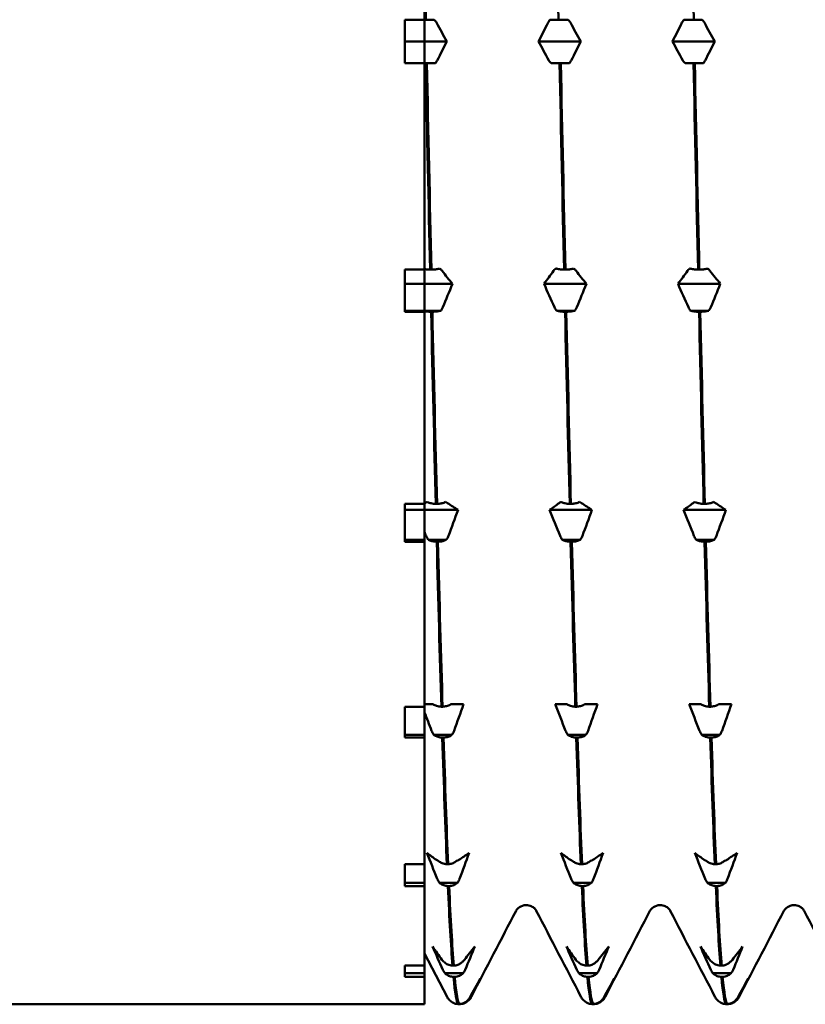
# Model space of a CAD drawing. Header units: millimetres. Extents: x 41 to 192, y 95 to 246.
# Tile 13 of 22: x 106 to 117, y 190 to 204. Entities that reach past the tile are written whole.
import ezdxf

# ---------------------------------------------------------------- set-up
doc = ezdxf.new("R2010")
doc.units = ezdxf.units.MM
doc.layers.add('Видимый контур (ГОСТ)', color=7, linetype='Continuous', lineweight=50)

msp = doc.modelspace()

# ---------------------------------------------------------------- linework, layer by layer
at = {"layer": 'Видимый контур (ГОСТ)'}
for p, q in [((111.777, 206.515), (111.777, 203.719)), ((111.513, 203.719), (111.777, 203.719)), ((111.513, 203.719), (111.513, 203.128)), ((111.777, 203.719), (111.777, 203.424)), ((111.777, 203.719), (111.779, 203.719)), ((111.777, 203.424), (111.777, 203.719)), ((111.779, 203.719), (111.796, 203.719)), ((111.796, 203.719), (111.91, 203.719)), ((113.481, 203.719), (113.595, 203.719)), ((113.595, 203.719), (113.612, 203.719)), ((113.612, 203.719), (113.726, 203.719)), ((115.297, 203.719), (115.411, 203.719)), ((115.411, 203.719), (115.428, 203.719)), ((115.428, 203.719), (115.542, 203.719)), ((111.777, 203.424), (111.513, 203.424)), ((111.777, 203.424), (111.777, 203.128)), ((112.08, 203.424), (111.777, 203.424)), ((111.777, 203.128), (111.777, 203.424)), ((113.896, 203.424), (113.323, 203.424)), ((115.712, 203.424), (115.139, 203.424)), ((111.777, 203.128), (111.513, 203.128)), ((111.777, 203.128), (111.777, 200.332)), ((111.792, 203.128), (111.777, 203.128)), ((111.809, 203.128), (111.792, 203.128)), ((111.923, 203.128), (111.809, 203.128)), ((113.608, 203.128), (113.494, 203.128)), ((113.625, 203.128), (113.608, 203.128)), ((113.739, 203.128), (113.625, 203.128)), ((115.424, 203.128), (115.31, 203.128)), ((115.441, 203.128), (115.424, 203.128)), ((115.555, 203.128), (115.441, 203.128)), ((111.513, 200.332), (111.777, 200.332)), ((111.513, 200.332), (111.513, 199.761)), ((111.777, 200.332), (111.777, 200.137)), ((111.777, 200.137), (111.777, 200.332)), ((111.854, 200.332), (111.871, 200.332)), ((113.67, 200.332), (113.687, 200.332)), ((115.486, 200.332), (115.503, 200.332)), ((111.777, 200.137), (111.513, 200.137)), ((111.777, 200.137), (111.777, 199.774)), ((112.156, 200.137), (111.777, 200.137)), ((111.777, 199.774), (111.777, 200.137)), ((113.972, 200.137), (113.399, 200.137)), ((115.788, 200.137), (115.215, 200.137)), ((111.777, 199.774), (111.513, 199.774)), ((111.777, 199.761), (111.513, 199.761)), ((111.777, 199.774), (111.777, 199.761)), ((111.998, 199.774), (111.777, 199.774)), ((111.777, 199.769), (111.777, 199.774)), ((111.777, 199.761), (111.777, 197.156)), ((111.884, 199.761), (111.867, 199.761)), ((113.815, 199.774), (113.569, 199.774)), ((113.7, 199.761), (113.683, 199.761)), ((115.631, 199.774), (115.385, 199.774)), ((115.517, 199.761), (115.5, 199.761)), ((111.513, 197.156), (111.777, 197.156)), ((111.513, 197.156), (111.513, 196.644)), ((111.777, 197.156), (111.777, 197.074)), ((111.777, 197.074), (111.777, 197.156)), ((111.93, 197.156), (111.947, 197.156)), ((113.746, 197.156), (113.763, 197.156)), ((115.562, 197.156), (115.579, 197.156)), ((111.777, 197.074), (111.513, 197.074)), ((111.777, 197.074), (111.777, 196.67)), ((112.232, 197.074), (111.777, 197.074)), ((111.777, 196.777), (111.777, 197.074)), ((114.048, 197.074), (113.474, 197.074)), ((115.864, 197.074), (115.291, 197.074)), ((111.777, 196.67), (111.513, 196.67)), ((111.777, 196.644), (111.513, 196.644)), ((111.777, 196.67), (111.777, 196.644)), ((111.777, 196.644), (111.777, 194.407)), ((112.074, 196.67), (111.829, 196.67)), ((111.96, 196.644), (111.943, 196.644)), ((113.89, 196.67), (113.645, 196.67)), ((113.776, 196.644), (113.759, 196.644)), ((115.706, 196.67), (115.461, 196.67)), ((115.592, 196.644), (115.575, 196.644)), ((111.513, 194.407), (111.777, 194.407)), ((111.513, 194.407), (111.513, 193.989)), ((111.777, 194.443), (111.863, 194.443)), ((111.777, 194.407), (111.777, 194.025)), ((111.777, 194.331), (111.777, 194.407)), ((111.863, 194.443), (111.891, 194.443)), ((112.006, 194.407), (112.023, 194.407)), ((112.137, 194.443), (112.167, 194.443)), ((112.167, 194.443), (112.307, 194.443)), ((113.55, 194.443), (113.679, 194.443)), ((113.679, 194.443), (113.708, 194.443)), ((113.822, 194.407), (113.839, 194.407)), ((113.953, 194.443), (113.983, 194.443)), ((113.983, 194.443), (114.123, 194.443)), ((115.366, 194.443), (115.495, 194.443)), ((115.495, 194.443), (115.524, 194.443)), ((115.638, 194.407), (115.655, 194.407)), ((115.769, 194.443), (115.799, 194.443)), ((115.799, 194.443), (115.939, 194.443)), ((111.777, 194.025), (111.513, 194.025)), ((111.777, 193.989), (111.513, 193.989)), ((111.777, 194.025), (111.777, 193.989)), ((111.777, 193.989), (111.777, 192.273)), ((112.15, 194.025), (111.905, 194.025)), ((112.036, 193.989), (112.019, 193.989)), ((113.966, 194.025), (113.721, 194.025)), ((113.852, 193.989), (113.835, 193.989)), ((115.782, 194.025), (115.537, 194.025)), ((115.668, 193.989), (115.651, 193.989)), ((111.513, 192.273), (111.777, 192.273)), ((111.513, 192.273), (111.513, 191.977)), ((111.777, 192.273), (111.777, 192.021)), ((112.081, 192.273), (112.098, 192.273)), ((113.897, 192.273), (113.914, 192.273)), ((115.713, 192.273), (115.73, 192.273)), ((111.777, 192.021), (111.513, 192.021)), ((111.777, 191.977), (111.513, 191.977)), ((111.777, 192.021), (111.777, 191.977)), ((111.777, 191.977), (111.777, 190.898)), ((112.225, 192.021), (111.98, 192.021)), ((112.111, 191.977), (112.094, 191.977)), ((114.042, 192.021), (113.796, 192.021)), ((113.927, 191.977), (113.91, 191.977)), ((115.858, 192.021), (115.613, 192.021)), ((115.744, 191.977), (115.727, 191.977)), ((112.083, 190.477), (111.777, 191.064)), ((111.513, 190.898), (111.777, 190.898)), ((111.513, 190.898), (111.513, 190.745)), ((111.777, 190.898), (111.777, 190.794)), ((112.157, 190.898), (112.174, 190.898)), ((113.973, 190.898), (113.99, 190.898)), ((115.789, 190.898), (115.806, 190.898)), ((111.777, 190.794), (111.513, 190.794)), ((111.777, 190.745), (111.513, 190.745)), ((111.777, 190.794), (111.777, 190.745)), ((111.777, 190.745), (111.777, 190.377)), ((112.301, 190.794), (112.056, 190.794)), ((112.187, 190.745), (112.17, 190.745)), ((114.117, 190.794), (113.872, 190.794)), ((114.003, 190.745), (113.986, 190.745)), ((115.933, 190.794), (115.688, 190.794)), ((115.819, 190.745), (115.802, 190.745)), ((111.513, 190.374), (105.513, 190.374)), ((111.513, 190.377), (111.777, 190.377)), ((111.513, 190.377), (111.513, 190.374)), ((112.233, 190.377), (112.25, 190.377)), ((112.263, 190.377), (112.25, 190.377)), ((112.377, 190.428), (112.364, 190.428)), ((114.049, 190.377), (114.066, 190.377)), ((114.079, 190.377), (114.066, 190.377)), ((114.193, 190.428), (114.18, 190.428)), ((115.865, 190.377), (115.882, 190.377)), ((115.895, 190.377), (115.882, 190.377)), ((116.009, 190.428), (115.996, 190.428))]:
    msp.add_line(p, q, dxfattribs=at)
for points in [[(113.532, 206.515), (113.553, 205.6), (113.574, 204.661), (113.595, 203.719)], [(115.428, 203.719), (115.407, 204.661), (115.386, 205.6), (115.365, 206.515)], [(111.796, 203.719), (111.789, 203.995), (111.783, 204.27), (111.777, 204.545)], [(111.91, 203.719), (111.922, 203.708), (111.932, 203.694), (111.94, 203.679)], [(111.94, 203.679), (111.987, 203.594), (112.034, 203.509), (112.08, 203.424)], [(113.323, 203.424), (113.366, 203.509), (113.409, 203.594), (113.452, 203.679)], [(113.726, 203.719), (113.738, 203.708), (113.748, 203.694), (113.756, 203.679)], [(113.756, 203.679), (113.803, 203.594), (113.85, 203.509), (113.896, 203.424)], [(115.139, 203.424), (115.182, 203.509), (115.225, 203.594), (115.268, 203.679)], [(115.542, 203.719), (115.554, 203.708), (115.564, 203.694), (115.572, 203.679)], [(115.572, 203.679), (115.619, 203.594), (115.666, 203.509), (115.712, 203.424)], [(112.08, 203.424), (112.038, 203.338), (111.995, 203.253), (111.951, 203.168)], [(113.463, 203.168), (113.416, 203.253), (113.37, 203.338), (113.323, 203.424)], [(113.896, 203.424), (113.854, 203.338), (113.811, 203.253), (113.768, 203.168)], [(115.279, 203.168), (115.232, 203.253), (115.186, 203.338), (115.139, 203.424)], [(115.712, 203.424), (115.67, 203.338), (115.627, 203.253), (115.584, 203.168)], [(111.792, 203.128), (111.813, 202.186), (111.833, 201.247), (111.854, 200.332)], [(111.871, 200.332), (111.85, 201.247), (111.83, 202.186), (111.809, 203.128)], [(113.494, 203.128), (113.482, 203.14), (113.471, 203.153), (113.463, 203.168)], [(113.608, 203.128), (113.629, 202.186), (113.649, 201.247), (113.67, 200.332)], [(113.687, 200.332), (113.666, 201.247), (113.646, 202.186), (113.625, 203.128)], [(115.31, 203.128), (115.298, 203.14), (115.288, 203.153), (115.279, 203.168)], [(115.424, 203.128), (115.445, 202.186), (115.466, 201.247), (115.486, 200.332)], [(115.503, 200.332), (115.483, 201.247), (115.462, 202.186), (115.441, 203.128)], [(111.985, 200.346), (111.997, 200.337), (112.008, 200.328), (112.016, 200.317)], [(113.801, 200.346), (113.813, 200.337), (113.824, 200.328), (113.832, 200.317)], [(115.617, 200.346), (115.629, 200.337), (115.64, 200.328), (115.648, 200.317)], [(112.016, 200.317), (112.063, 200.257), (112.11, 200.197), (112.156, 200.137)], [(113.399, 200.137), (113.441, 200.197), (113.484, 200.257), (113.528, 200.317)], [(113.832, 200.317), (113.879, 200.257), (113.926, 200.197), (113.972, 200.137)], [(115.215, 200.137), (115.257, 200.197), (115.3, 200.257), (115.344, 200.317)], [(115.648, 200.317), (115.695, 200.257), (115.742, 200.197), (115.788, 200.137)], [(112.156, 200.137), (112.113, 200.032), (112.07, 199.927), (112.027, 199.823)], [(113.539, 199.823), (113.492, 199.927), (113.445, 200.032), (113.399, 200.137)], [(113.972, 200.137), (113.929, 200.032), (113.887, 199.927), (113.843, 199.823)], [(115.355, 199.823), (115.308, 199.927), (115.261, 200.032), (115.215, 200.137)], [(115.788, 200.137), (115.746, 200.032), (115.703, 199.927), (115.659, 199.823)], [(113.569, 199.774), (113.557, 199.789), (113.547, 199.805), (113.539, 199.823)], [(115.385, 199.774), (115.373, 199.789), (115.363, 199.805), (115.355, 199.823)], [(111.867, 199.761), (111.888, 198.857), (111.909, 197.982), (111.93, 197.156)], [(111.947, 197.156), (111.926, 197.982), (111.905, 198.857), (111.884, 199.761)], [(113.683, 199.761), (113.704, 198.857), (113.725, 197.982), (113.746, 197.156)], [(113.763, 197.156), (113.742, 197.982), (113.721, 198.857), (113.7, 199.761)], [(115.5, 199.761), (115.52, 198.857), (115.541, 197.982), (115.562, 197.156)], [(115.579, 197.156), (115.558, 197.982), (115.537, 198.857), (115.517, 199.761)], [(111.777, 197.16), (111.781, 197.162), (111.784, 197.165), (111.787, 197.167)], [(112.061, 197.182), (112.073, 197.177), (112.083, 197.173), (112.091, 197.167)], [(112.091, 197.167), (112.138, 197.136), (112.185, 197.105), (112.232, 197.074)], [(113.474, 197.074), (113.517, 197.105), (113.56, 197.136), (113.603, 197.167)], [(113.877, 197.182), (113.889, 197.177), (113.899, 197.173), (113.907, 197.167)], [(113.907, 197.167), (113.955, 197.136), (114.001, 197.105), (114.048, 197.074)], [(115.291, 197.074), (115.333, 197.105), (115.376, 197.136), (115.419, 197.167)], [(115.693, 197.182), (115.705, 197.177), (115.715, 197.173), (115.724, 197.167)], [(115.724, 197.167), (115.771, 197.136), (115.817, 197.105), (115.864, 197.074)], [(112.232, 197.074), (112.189, 196.957), (112.146, 196.84), (112.103, 196.724)], [(113.615, 196.724), (113.568, 196.84), (113.521, 196.957), (113.474, 197.074)], [(114.048, 197.074), (114.005, 196.957), (113.962, 196.84), (113.919, 196.724)], [(115.431, 196.724), (115.384, 196.84), (115.337, 196.957), (115.291, 197.074)], [(115.864, 197.074), (115.821, 196.957), (115.778, 196.84), (115.735, 196.724)], [(111.799, 196.724), (111.791, 196.742), (111.784, 196.759), (111.777, 196.777)], [(111.829, 196.67), (111.817, 196.686), (111.807, 196.704), (111.799, 196.724)], [(113.645, 196.67), (113.633, 196.686), (113.623, 196.704), (113.615, 196.724)], [(115.461, 196.67), (115.449, 196.686), (115.439, 196.704), (115.431, 196.724)], [(111.943, 196.644), (111.964, 195.839), (111.985, 195.088), (112.006, 194.407)], [(112.023, 194.407), (112.002, 195.088), (111.981, 195.839), (111.96, 196.644)], [(113.759, 196.644), (113.78, 195.839), (113.801, 195.088), (113.822, 194.407)], [(113.839, 194.407), (113.818, 195.088), (113.797, 195.839), (113.776, 196.644)], [(115.575, 196.644), (115.596, 195.839), (115.617, 195.088), (115.638, 194.407)], [(115.655, 194.407), (115.634, 195.088), (115.613, 195.839), (115.592, 196.644)], [(111.874, 194.081), (111.842, 194.164), (111.809, 194.248), (111.777, 194.331)], [(112.307, 194.443), (112.265, 194.322), (112.222, 194.202), (112.178, 194.081)], [(113.69, 194.081), (113.643, 194.202), (113.597, 194.322), (113.55, 194.443)], [(114.123, 194.443), (114.081, 194.322), (114.038, 194.202), (113.995, 194.081)], [(115.506, 194.081), (115.459, 194.202), (115.413, 194.322), (115.366, 194.443)], [(115.939, 194.443), (115.897, 194.322), (115.854, 194.202), (115.811, 194.081)], [(111.905, 194.025), (111.893, 194.042), (111.882, 194.061), (111.874, 194.081)], [(113.721, 194.025), (113.709, 194.042), (113.698, 194.061), (113.69, 194.081)], [(115.537, 194.025), (115.525, 194.042), (115.515, 194.061), (115.506, 194.081)], [(112.019, 193.989), (112.04, 193.338), (112.06, 192.762), (112.081, 192.273)], [(112.098, 192.273), (112.077, 192.762), (112.057, 193.338), (112.036, 193.989)], [(113.835, 193.989), (113.856, 193.338), (113.877, 192.762), (113.897, 192.273)], [(113.914, 192.273), (113.893, 192.762), (113.873, 193.338), (113.852, 193.989)], [(115.651, 193.989), (115.672, 193.338), (115.693, 192.762), (115.713, 192.273)], [(115.73, 192.273), (115.71, 192.762), (115.689, 193.338), (115.668, 193.989)], [(111.95, 192.075), (111.903, 192.192), (111.856, 192.308), (111.81, 192.425)], [(111.81, 192.425), (111.852, 192.394), (111.895, 192.363), (111.938, 192.331)], [(112.212, 192.317), (112.224, 192.321), (112.235, 192.326), (112.243, 192.331)], [(112.243, 192.331), (112.29, 192.363), (112.337, 192.394), (112.383, 192.425)], [(112.383, 192.425), (112.34, 192.308), (112.297, 192.192), (112.254, 192.075)], [(113.766, 192.075), (113.719, 192.192), (113.672, 192.308), (113.626, 192.425)], [(113.626, 192.425), (113.668, 192.394), (113.711, 192.363), (113.755, 192.331)], [(114.028, 192.317), (114.04, 192.321), (114.051, 192.326), (114.059, 192.331)], [(114.059, 192.331), (114.106, 192.363), (114.153, 192.394), (114.199, 192.425)], [(114.199, 192.425), (114.157, 192.308), (114.114, 192.192), (114.07, 192.075)], [(115.582, 192.075), (115.535, 192.192), (115.488, 192.308), (115.442, 192.425)], [(115.442, 192.425), (115.484, 192.394), (115.527, 192.363), (115.571, 192.331)], [(115.844, 192.317), (115.857, 192.321), (115.867, 192.326), (115.875, 192.331)], [(115.875, 192.331), (115.922, 192.363), (115.969, 192.394), (116.015, 192.425)], [(116.015, 192.425), (115.973, 192.308), (115.93, 192.192), (115.886, 192.075)], [(111.98, 192.021), (111.968, 192.037), (111.958, 192.055), (111.95, 192.075)], [(113.796, 192.021), (113.784, 192.037), (113.774, 192.055), (113.766, 192.075)], [(115.613, 192.021), (115.601, 192.037), (115.59, 192.055), (115.582, 192.075)], [(112.094, 191.977), (112.115, 191.525), (112.136, 191.162), (112.157, 190.898)], [(112.174, 190.898), (112.153, 191.162), (112.132, 191.525), (112.111, 191.977)], [(113.91, 191.977), (113.931, 191.525), (113.952, 191.162), (113.973, 190.898)], [(113.99, 190.898), (113.969, 191.162), (113.948, 191.525), (113.927, 191.977)], [(115.727, 191.977), (115.747, 191.525), (115.768, 191.162), (115.789, 190.898)], [(115.806, 190.898), (115.785, 191.162), (115.764, 191.525), (115.744, 191.977)], [(113.018, 191.64), (112.816, 191.252), (112.614, 190.865), (112.412, 190.477)], [(113.899, 190.477), (113.697, 190.865), (113.495, 191.252), (113.293, 191.64)], [(114.834, 191.64), (114.632, 191.252), (114.43, 190.865), (114.228, 190.477)], [(115.715, 190.477), (115.513, 190.865), (115.311, 191.252), (115.109, 191.64)], [(116.65, 191.64), (116.448, 191.252), (116.246, 190.865), (116.044, 190.477)], [(117.531, 190.477), (117.329, 190.865), (117.128, 191.252), (116.925, 191.64)], [(112.026, 190.843), (111.979, 190.947), (111.932, 191.052), (111.885, 191.156)], [(111.885, 191.156), (111.928, 191.096), (111.971, 191.036), (112.014, 190.975)], [(112.318, 190.975), (112.365, 191.036), (112.412, 191.096), (112.459, 191.156)], [(112.459, 191.156), (112.416, 191.052), (112.373, 190.947), (112.33, 190.843)], [(113.842, 190.843), (113.795, 190.947), (113.748, 191.052), (113.701, 191.156)], [(113.701, 191.156), (113.744, 191.096), (113.787, 191.036), (113.83, 190.975)], [(114.134, 190.975), (114.182, 191.036), (114.228, 191.096), (114.275, 191.156)], [(114.275, 191.156), (114.232, 191.052), (114.189, 190.947), (114.146, 190.843)], [(115.658, 190.843), (115.611, 190.947), (115.564, 191.052), (115.518, 191.156)], [(115.518, 191.156), (115.56, 191.096), (115.603, 191.036), (115.646, 190.975)], [(115.951, 190.975), (115.998, 191.036), (116.044, 191.096), (116.091, 191.156)], [(116.091, 191.156), (116.048, 191.052), (116.005, 190.947), (115.962, 190.843)], [(112.288, 190.947), (112.3, 190.955), (112.31, 190.965), (112.318, 190.975)], [(114.104, 190.947), (114.116, 190.955), (114.126, 190.965), (114.134, 190.975)], [(115.92, 190.947), (115.932, 190.955), (115.942, 190.965), (115.951, 190.975)], [(112.056, 190.794), (112.044, 190.808), (112.034, 190.825), (112.026, 190.843)], [(112.17, 190.745), (112.191, 190.522), (112.212, 190.398), (112.233, 190.377)], [(112.25, 190.377), (112.229, 190.398), (112.208, 190.522), (112.187, 190.745)], [(112.394, 190.468), (112.441, 190.553), (112.488, 190.638), (112.534, 190.724)], [(112.534, 190.724), (112.492, 190.638), (112.449, 190.553), (112.405, 190.468)], [(113.872, 190.794), (113.86, 190.808), (113.85, 190.825), (113.842, 190.843)], [(113.986, 190.745), (114.007, 190.522), (114.028, 190.398), (114.049, 190.377)], [(114.066, 190.377), (114.045, 190.398), (114.024, 190.522), (114.003, 190.745)], [(114.21, 190.468), (114.257, 190.553), (114.304, 190.638), (114.35, 190.724)], [(114.35, 190.724), (114.308, 190.638), (114.265, 190.553), (114.222, 190.468)], [(115.688, 190.794), (115.676, 190.808), (115.666, 190.825), (115.658, 190.843)], [(115.802, 190.745), (115.823, 190.522), (115.844, 190.398), (115.865, 190.377)], [(115.882, 190.377), (115.861, 190.398), (115.84, 190.522), (115.819, 190.745)], [(116.026, 190.468), (116.073, 190.553), (116.12, 190.638), (116.166, 190.724)], [(116.166, 190.724), (116.124, 190.638), (116.081, 190.553), (116.038, 190.468)], [(112.118, 190.428), (112.099, 190.447), (112.09, 190.463), (112.083, 190.477)], [(112.364, 190.428), (112.376, 190.44), (112.386, 190.453), (112.394, 190.468)], [(112.412, 190.477), (112.405, 190.463), (112.396, 190.447), (112.377, 190.428)], [(113.934, 190.428), (113.915, 190.447), (113.906, 190.463), (113.899, 190.477)], [(114.18, 190.428), (114.192, 190.44), (114.202, 190.453), (114.21, 190.468)], [(114.228, 190.477), (114.221, 190.463), (114.212, 190.447), (114.193, 190.428)], [(115.75, 190.428), (115.732, 190.447), (115.722, 190.463), (115.715, 190.477)], [(115.996, 190.428), (116.008, 190.44), (116.018, 190.453), (116.026, 190.468)], [(116.044, 190.477), (116.037, 190.463), (116.028, 190.447), (116.009, 190.428)], [(112.118, 190.428), (112.118, 190.428), (112.118, 190.428), (112.118, 190.428)], [(113.934, 190.428), (113.934, 190.428), (113.935, 190.428), (113.935, 190.428)], [(115.75, 190.428), (115.751, 190.428), (115.751, 190.428), (115.751, 190.428)]]:
    msp.add_open_spline(points, degree=3, dxfattribs=at)
for points, knots in [([(113.452, 203.679), (113.458, 203.69), (113.465, 203.701), (113.475, 203.714), (113.478, 203.717), (113.481, 203.719)], [-0.020105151, -0.020105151, -0.020105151, -0.020105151, -0.01516841, -0.01516841, -0.013799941, -0.013799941, -0.013799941, -0.013799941]), ([(115.268, 203.679), (115.274, 203.69), (115.281, 203.701), (115.292, 203.714), (115.294, 203.717), (115.297, 203.719)], [-0.020105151, -0.020105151, -0.020105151, -0.020105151, -0.01516841, -0.01516841, -0.013799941, -0.013799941, -0.013799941, -0.013799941]), ([(111.951, 203.168), (111.946, 203.157), (111.939, 203.146), (111.928, 203.133), (111.925, 203.13), (111.923, 203.128)], [-0.020105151, -0.020105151, -0.020105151, -0.020105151, -0.01516841, -0.01516841, -0.013799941, -0.013799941, -0.013799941, -0.013799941]), ([(113.768, 203.168), (113.762, 203.157), (113.755, 203.146), (113.744, 203.133), (113.741, 203.13), (113.739, 203.128)], [-0.020105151, -0.020105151, -0.020105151, -0.020105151, -0.01516841, -0.01516841, -0.013799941, -0.013799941, -0.013799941, -0.013799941]), ([(115.584, 203.168), (115.578, 203.157), (115.571, 203.146), (115.56, 203.133), (115.558, 203.13), (115.555, 203.128)], [-0.020105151, -0.020105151, -0.020105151, -0.020105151, -0.01516841, -0.01516841, -0.013799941, -0.013799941, -0.013799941, -0.013799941]), ([(111.777, 200.338), (111.781, 200.338), (111.786, 200.337), (111.81, 200.334), (111.832, 200.333), (111.854, 200.332)], [-0.008115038, -0.008115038, -0.008115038, -0.008115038, -0.006657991, -0.006657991, 0, 0, 0, 0]), ([(111.871, 200.332), (111.89, 200.333), (111.908, 200.334), (111.943, 200.337), (111.959, 200.34), (111.978, 200.344), (111.982, 200.345), (111.985, 200.346)], [-0.01787911, -0.01787911, -0.01787911, -0.01787911, -0.01226751, -0.01226751, -0.00665623, -0.00665623, -0.00506216, -0.00506216, -0.00506216, -0.00506216]), ([(113.528, 200.317), (113.533, 200.325), (113.54, 200.333), (113.551, 200.342), (113.554, 200.344), (113.556, 200.346)], [-0.020105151, -0.020105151, -0.020105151, -0.020105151, -0.01516841, -0.01516841, -0.013799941, -0.013799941, -0.013799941, -0.013799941]), ([(113.556, 200.346), (113.558, 200.345), (113.559, 200.345), (113.574, 200.341), (113.589, 200.339), (113.626, 200.334), (113.648, 200.333), (113.67, 200.332)], [-0.01282665, -0.01282665, -0.01282665, -0.01282665, -0.01227145, -0.01227145, -0.00665799, -0.00665799, 0, 0, 0, 0]), ([(113.687, 200.332), (113.706, 200.333), (113.724, 200.334), (113.759, 200.337), (113.775, 200.34), (113.794, 200.344), (113.798, 200.345), (113.801, 200.346)], [-0.01787911, -0.01787911, -0.01787911, -0.01787911, -0.01226751, -0.01226751, -0.00665623, -0.00665623, -0.00506216, -0.00506216, -0.00506216, -0.00506216]), ([(115.344, 200.317), (115.349, 200.325), (115.356, 200.333), (115.367, 200.342), (115.37, 200.344), (115.372, 200.346)], [-0.020105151, -0.020105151, -0.020105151, -0.020105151, -0.01516841, -0.01516841, -0.013799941, -0.013799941, -0.013799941, -0.013799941]), ([(115.372, 200.346), (115.374, 200.345), (115.375, 200.345), (115.39, 200.341), (115.405, 200.339), (115.443, 200.334), (115.464, 200.333), (115.486, 200.332)], [-0.01282665, -0.01282665, -0.01282665, -0.01282665, -0.01227145, -0.01227145, -0.00665799, -0.00665799, 0, 0, 0, 0]), ([(115.503, 200.332), (115.522, 200.333), (115.541, 200.334), (115.575, 200.337), (115.592, 200.34), (115.61, 200.344), (115.614, 200.345), (115.617, 200.346)], [-0.01787911, -0.01787911, -0.01787911, -0.01787911, -0.01226751, -0.01226751, -0.00665623, -0.00665623, -0.00506216, -0.00506216, -0.00506216, -0.00506216]), ([(112.027, 199.823), (112.022, 199.81), (112.014, 199.797), (112.004, 199.781), (112.001, 199.778), (111.998, 199.774)], [-0.020105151, -0.020105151, -0.020105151, -0.020105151, -0.01516841, -0.01516841, -0.013799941, -0.013799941, -0.013799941, -0.013799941]), ([(113.843, 199.823), (113.838, 199.81), (113.831, 199.797), (113.82, 199.781), (113.817, 199.778), (113.815, 199.774)], [-0.020105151, -0.020105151, -0.020105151, -0.020105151, -0.01516841, -0.01516841, -0.013799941, -0.013799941, -0.013799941, -0.013799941]), ([(115.659, 199.823), (115.654, 199.81), (115.647, 199.797), (115.636, 199.781), (115.633, 199.778), (115.631, 199.774)], [-0.020105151, -0.020105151, -0.020105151, -0.020105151, -0.01516841, -0.01516841, -0.013799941, -0.013799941, -0.013799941, -0.013799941]), ([(111.867, 199.761), (111.849, 199.761), (111.83, 199.762), (111.8, 199.765), (111.788, 199.767), (111.777, 199.769)], [-0.017879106, -0.017879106, -0.017879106, -0.017879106, -0.012267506, -0.012267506, -0.008211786, -0.008211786, -0.008211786, -0.008211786]), ([(111.998, 199.774), (111.997, 199.774), (111.996, 199.774), (111.981, 199.77), (111.965, 199.767), (111.928, 199.763), (111.907, 199.761), (111.884, 199.761)], [-0.01282665, -0.01282665, -0.01282665, -0.01282665, -0.01227145, -0.01227145, -0.00665799, -0.00665799, 0, 0, 0, 0]), ([(113.683, 199.761), (113.665, 199.761), (113.646, 199.762), (113.612, 199.766), (113.595, 199.768), (113.577, 199.772), (113.573, 199.773), (113.569, 199.774)], [-0.01787911, -0.01787911, -0.01787911, -0.01787911, -0.01226751, -0.01226751, -0.00665623, -0.00665623, -0.00506216, -0.00506216, -0.00506216, -0.00506216]), ([(113.815, 199.774), (113.813, 199.774), (113.812, 199.774), (113.797, 199.77), (113.781, 199.767), (113.744, 199.763), (113.723, 199.761), (113.7, 199.761)], [-0.01282665, -0.01282665, -0.01282665, -0.01282665, -0.01227145, -0.01227145, -0.00665799, -0.00665799, 0, 0, 0, 0]), ([(115.5, 199.761), (115.481, 199.761), (115.462, 199.762), (115.428, 199.766), (115.411, 199.768), (115.393, 199.772), (115.389, 199.773), (115.385, 199.774)], [-0.01787911, -0.01787911, -0.01787911, -0.01787911, -0.01226751, -0.01226751, -0.00665623, -0.00665623, -0.00506216, -0.00506216, -0.00506216, -0.00506216]), ([(115.631, 199.774), (115.629, 199.774), (115.628, 199.774), (115.613, 199.77), (115.598, 199.767), (115.56, 199.763), (115.539, 199.761), (115.517, 199.761)], [-0.01282665, -0.01282665, -0.01282665, -0.01282665, -0.01227145, -0.01227145, -0.00665799, -0.00665799, 0, 0, 0, 0]), ([(111.787, 197.167), (111.793, 197.171), (111.8, 197.175), (111.811, 197.18), (111.813, 197.181), (111.816, 197.182)], [-0.020105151, -0.020105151, -0.020105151, -0.020105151, -0.01516841, -0.01516841, -0.013799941, -0.013799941, -0.013799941, -0.013799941]), ([(111.816, 197.182), (111.817, 197.181), (111.818, 197.18), (111.833, 197.173), (111.849, 197.168), (111.886, 197.159), (111.908, 197.157), (111.93, 197.156)], [-0.01282665, -0.01282665, -0.01282665, -0.01282665, -0.01227145, -0.01227145, -0.00665799, -0.00665799, 0, 0, 0, 0]), ([(111.947, 197.156), (111.966, 197.157), (111.984, 197.159), (112.019, 197.166), (112.035, 197.17), (112.053, 197.178), (112.057, 197.18), (112.061, 197.182)], [-0.01787911, -0.01787911, -0.01787911, -0.01787911, -0.01226751, -0.01226751, -0.00665623, -0.00665623, -0.00506216, -0.00506216, -0.00506216, -0.00506216]), ([(113.603, 197.167), (113.609, 197.171), (113.616, 197.175), (113.627, 197.18), (113.629, 197.181), (113.632, 197.182)], [-0.020105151, -0.020105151, -0.020105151, -0.020105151, -0.01516841, -0.01516841, -0.013799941, -0.013799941, -0.013799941, -0.013799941]), ([(113.632, 197.182), (113.633, 197.181), (113.635, 197.18), (113.649, 197.173), (113.665, 197.168), (113.702, 197.159), (113.724, 197.157), (113.746, 197.156)], [-0.01282665, -0.01282665, -0.01282665, -0.01282665, -0.01227145, -0.01227145, -0.00665799, -0.00665799, 0, 0, 0, 0]), ([(113.763, 197.156), (113.782, 197.157), (113.8, 197.159), (113.835, 197.166), (113.851, 197.17), (113.869, 197.178), (113.873, 197.18), (113.877, 197.182)], [-0.01787911, -0.01787911, -0.01787911, -0.01787911, -0.01226751, -0.01226751, -0.00665623, -0.00665623, -0.00506216, -0.00506216, -0.00506216, -0.00506216]), ([(115.419, 197.167), (115.425, 197.171), (115.432, 197.175), (115.443, 197.18), (115.445, 197.181), (115.448, 197.182)], [-0.020105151, -0.020105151, -0.020105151, -0.020105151, -0.01516841, -0.01516841, -0.013799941, -0.013799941, -0.013799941, -0.013799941]), ([(115.448, 197.182), (115.449, 197.181), (115.451, 197.18), (115.466, 197.173), (115.481, 197.168), (115.518, 197.159), (115.54, 197.157), (115.562, 197.156)], [-0.01282665, -0.01282665, -0.01282665, -0.01282665, -0.01227145, -0.01227145, -0.00665799, -0.00665799, 0, 0, 0, 0]), ([(115.579, 197.156), (115.598, 197.157), (115.616, 197.159), (115.651, 197.166), (115.667, 197.17), (115.686, 197.178), (115.689, 197.18), (115.693, 197.182)], [-0.01787911, -0.01787911, -0.01787911, -0.01787911, -0.01226751, -0.01226751, -0.00665623, -0.00665623, -0.00506216, -0.00506216, -0.00506216, -0.00506216]), ([(112.103, 196.724), (112.097, 196.709), (112.09, 196.694), (112.079, 196.677), (112.077, 196.673), (112.074, 196.67)], [-0.020105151, -0.020105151, -0.020105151, -0.020105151, -0.01516841, -0.01516841, -0.013799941, -0.013799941, -0.013799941, -0.013799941]), ([(113.919, 196.724), (113.913, 196.709), (113.906, 196.694), (113.895, 196.677), (113.893, 196.673), (113.89, 196.67)], [-0.020105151, -0.020105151, -0.020105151, -0.020105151, -0.01516841, -0.01516841, -0.013799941, -0.013799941, -0.013799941, -0.013799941]), ([(115.735, 196.724), (115.729, 196.709), (115.722, 196.694), (115.711, 196.677), (115.709, 196.673), (115.706, 196.67)], [-0.020105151, -0.020105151, -0.020105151, -0.020105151, -0.01516841, -0.01516841, -0.013799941, -0.013799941, -0.013799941, -0.013799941]), ([(111.943, 196.644), (111.924, 196.645), (111.906, 196.646), (111.871, 196.653), (111.855, 196.658), (111.837, 196.666), (111.833, 196.668), (111.829, 196.67)], [-0.01787911, -0.01787911, -0.01787911, -0.01787911, -0.01226751, -0.01226751, -0.00665623, -0.00665623, -0.00506216, -0.00506216, -0.00506216, -0.00506216]), ([(112.074, 196.67), (112.073, 196.669), (112.071, 196.668), (112.057, 196.661), (112.041, 196.656), (112.004, 196.647), (111.982, 196.645), (111.96, 196.644)], [-0.01282665, -0.01282665, -0.01282665, -0.01282665, -0.01227145, -0.01227145, -0.00665799, -0.00665799, 0, 0, 0, 0]), ([(113.759, 196.644), (113.74, 196.645), (113.722, 196.646), (113.687, 196.653), (113.671, 196.658), (113.653, 196.666), (113.649, 196.668), (113.645, 196.67)], [-0.01787911, -0.01787911, -0.01787911, -0.01787911, -0.01226751, -0.01226751, -0.00665623, -0.00665623, -0.00506216, -0.00506216, -0.00506216, -0.00506216]), ([(113.89, 196.67), (113.889, 196.669), (113.888, 196.668), (113.873, 196.661), (113.857, 196.656), (113.82, 196.647), (113.798, 196.645), (113.776, 196.644)], [-0.01282665, -0.01282665, -0.01282665, -0.01282665, -0.01227145, -0.01227145, -0.00665799, -0.00665799, 0, 0, 0, 0]), ([(115.575, 196.644), (115.557, 196.645), (115.538, 196.646), (115.503, 196.653), (115.487, 196.658), (115.469, 196.666), (115.465, 196.668), (115.461, 196.67)], [-0.01787911, -0.01787911, -0.01787911, -0.01787911, -0.01226751, -0.01226751, -0.00665623, -0.00665623, -0.00506216, -0.00506216, -0.00506216, -0.00506216]), ([(115.706, 196.67), (115.705, 196.669), (115.704, 196.668), (115.689, 196.661), (115.673, 196.656), (115.636, 196.647), (115.614, 196.645), (115.592, 196.644)], [-0.01282665, -0.01282665, -0.01282665, -0.01282665, -0.01227145, -0.01227145, -0.00665799, -0.00665799, 0, 0, 0, 0]), ([(111.891, 194.443), (111.893, 194.442), (111.894, 194.441), (111.909, 194.431), (111.925, 194.424), (111.962, 194.412), (111.983, 194.408), (112.006, 194.407)], [-0.01282665, -0.01282665, -0.01282665, -0.01282665, -0.01227145, -0.01227145, -0.00665799, -0.00665799, 0, 0, 0, 0]), ([(112.023, 194.407), (112.041, 194.408), (112.06, 194.411), (112.095, 194.42), (112.111, 194.427), (112.129, 194.438), (112.133, 194.441), (112.137, 194.443)], [-0.01787911, -0.01787911, -0.01787911, -0.01787911, -0.01226751, -0.01226751, -0.00665623, -0.00665623, -0.00506216, -0.00506216, -0.00506216, -0.00506216]), ([(113.708, 194.443), (113.709, 194.442), (113.71, 194.441), (113.725, 194.431), (113.741, 194.424), (113.778, 194.412), (113.8, 194.408), (113.822, 194.407)], [-0.01282665, -0.01282665, -0.01282665, -0.01282665, -0.01227145, -0.01227145, -0.00665799, -0.00665799, 0, 0, 0, 0]), ([(113.839, 194.407), (113.857, 194.408), (113.876, 194.411), (113.911, 194.42), (113.927, 194.427), (113.945, 194.438), (113.949, 194.441), (113.953, 194.443)], [-0.01787911, -0.01787911, -0.01787911, -0.01787911, -0.01226751, -0.01226751, -0.00665623, -0.00665623, -0.00506216, -0.00506216, -0.00506216, -0.00506216]), ([(115.524, 194.443), (115.525, 194.442), (115.526, 194.441), (115.541, 194.431), (115.557, 194.424), (115.594, 194.412), (115.616, 194.408), (115.638, 194.407)], [-0.01282665, -0.01282665, -0.01282665, -0.01282665, -0.01227145, -0.01227145, -0.00665799, -0.00665799, 0, 0, 0, 0]), ([(115.655, 194.407), (115.673, 194.408), (115.692, 194.411), (115.727, 194.42), (115.743, 194.427), (115.761, 194.438), (115.765, 194.441), (115.769, 194.443)], [-0.01787911, -0.01787911, -0.01787911, -0.01787911, -0.01226751, -0.01226751, -0.00665623, -0.00665623, -0.00506216, -0.00506216, -0.00506216, -0.00506216]), ([(112.178, 194.081), (112.173, 194.066), (112.166, 194.051), (112.155, 194.033), (112.152, 194.029), (112.15, 194.025)], [-0.020105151, -0.020105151, -0.020105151, -0.020105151, -0.01516841, -0.01516841, -0.013799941, -0.013799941, -0.013799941, -0.013799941]), ([(113.995, 194.081), (113.989, 194.066), (113.982, 194.051), (113.971, 194.033), (113.968, 194.029), (113.966, 194.025)], [-0.020105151, -0.020105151, -0.020105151, -0.020105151, -0.01516841, -0.01516841, -0.013799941, -0.013799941, -0.013799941, -0.013799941]), ([(115.811, 194.081), (115.805, 194.066), (115.798, 194.051), (115.787, 194.033), (115.785, 194.029), (115.782, 194.025)], [-0.020105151, -0.020105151, -0.020105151, -0.020105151, -0.01516841, -0.01516841, -0.013799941, -0.013799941, -0.013799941, -0.013799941]), ([(112.019, 193.989), (112, 193.99), (111.982, 193.992), (111.947, 194.002), (111.931, 194.009), (111.912, 194.02), (111.908, 194.022), (111.905, 194.025)], [-0.01787911, -0.01787911, -0.01787911, -0.01787911, -0.01226751, -0.01226751, -0.00665623, -0.00665623, -0.00506216, -0.00506216, -0.00506216, -0.00506216]), ([(112.15, 194.025), (112.148, 194.024), (112.147, 194.023), (112.132, 194.013), (112.117, 194.006), (112.08, 193.993), (112.058, 193.99), (112.036, 193.989)], [-0.01282665, -0.01282665, -0.01282665, -0.01282665, -0.01227145, -0.01227145, -0.00665799, -0.00665799, 0, 0, 0, 0]), ([(113.835, 193.989), (113.816, 193.99), (113.798, 193.992), (113.763, 194.002), (113.747, 194.009), (113.728, 194.02), (113.724, 194.022), (113.721, 194.025)], [-0.01787911, -0.01787911, -0.01787911, -0.01787911, -0.01226751, -0.01226751, -0.00665623, -0.00665623, -0.00506216, -0.00506216, -0.00506216, -0.00506216]), ([(113.966, 194.025), (113.965, 194.024), (113.963, 194.023), (113.948, 194.013), (113.933, 194.006), (113.896, 193.993), (113.874, 193.99), (113.852, 193.989)], [-0.01282665, -0.01282665, -0.01282665, -0.01282665, -0.01227145, -0.01227145, -0.00665799, -0.00665799, 0, 0, 0, 0]), ([(115.651, 193.989), (115.632, 193.99), (115.614, 193.992), (115.579, 194.002), (115.563, 194.009), (115.544, 194.02), (115.541, 194.022), (115.537, 194.025)], [-0.01787911, -0.01787911, -0.01787911, -0.01787911, -0.01226751, -0.01226751, -0.00665623, -0.00665623, -0.00506216, -0.00506216, -0.00506216, -0.00506216]), ([(115.782, 194.025), (115.781, 194.024), (115.779, 194.023), (115.764, 194.013), (115.749, 194.006), (115.712, 193.993), (115.69, 193.99), (115.668, 193.989)], [-0.01282665, -0.01282665, -0.01282665, -0.01282665, -0.01227145, -0.01227145, -0.00665799, -0.00665799, 0, 0, 0, 0]), ([(111.938, 192.331), (111.944, 192.327), (111.951, 192.323), (111.962, 192.319), (111.965, 192.318), (111.967, 192.317)], [-0.020105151, -0.020105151, -0.020105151, -0.020105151, -0.01516841, -0.01516841, -0.013799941, -0.013799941, -0.013799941, -0.013799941]), ([(111.967, 192.317), (111.968, 192.316), (111.97, 192.314), (111.985, 192.302), (112, 192.293), (112.037, 192.278), (112.059, 192.274), (112.081, 192.273)], [-0.01282665, -0.01282665, -0.01282665, -0.01282665, -0.01227145, -0.01227145, -0.00665799, -0.00665799, 0, 0, 0, 0]), ([(112.098, 192.273), (112.117, 192.273), (112.135, 192.277), (112.17, 192.289), (112.186, 192.297), (112.205, 192.31), (112.209, 192.313), (112.212, 192.317)], [-0.01787911, -0.01787911, -0.01787911, -0.01787911, -0.01226751, -0.01226751, -0.00665623, -0.00665623, -0.00506216, -0.00506216, -0.00506216, -0.00506216]), ([(113.755, 192.331), (113.76, 192.327), (113.767, 192.323), (113.778, 192.319), (113.781, 192.318), (113.783, 192.317)], [-0.020105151, -0.020105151, -0.020105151, -0.020105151, -0.01516841, -0.01516841, -0.013799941, -0.013799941, -0.013799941, -0.013799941]), ([(113.783, 192.317), (113.785, 192.316), (113.786, 192.314), (113.801, 192.302), (113.816, 192.293), (113.853, 192.278), (113.875, 192.274), (113.897, 192.273)], [-0.01282665, -0.01282665, -0.01282665, -0.01282665, -0.01227145, -0.01227145, -0.00665799, -0.00665799, 0, 0, 0, 0]), ([(113.914, 192.273), (113.933, 192.273), (113.951, 192.277), (113.986, 192.289), (114.002, 192.297), (114.021, 192.31), (114.025, 192.313), (114.028, 192.317)], [-0.01787911, -0.01787911, -0.01787911, -0.01787911, -0.01226751, -0.01226751, -0.00665623, -0.00665623, -0.00506216, -0.00506216, -0.00506216, -0.00506216]), ([(115.571, 192.331), (115.576, 192.327), (115.583, 192.323), (115.594, 192.319), (115.597, 192.318), (115.599, 192.317)], [-0.020105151, -0.020105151, -0.020105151, -0.020105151, -0.01516841, -0.01516841, -0.013799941, -0.013799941, -0.013799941, -0.013799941]), ([(115.599, 192.317), (115.601, 192.316), (115.602, 192.314), (115.617, 192.302), (115.632, 192.293), (115.67, 192.278), (115.691, 192.274), (115.713, 192.273)], [-0.01282665, -0.01282665, -0.01282665, -0.01282665, -0.01227145, -0.01227145, -0.00665799, -0.00665799, 0, 0, 0, 0]), ([(115.73, 192.273), (115.749, 192.273), (115.768, 192.277), (115.802, 192.289), (115.819, 192.297), (115.837, 192.31), (115.841, 192.313), (115.844, 192.317)], [-0.01787911, -0.01787911, -0.01787911, -0.01787911, -0.01226751, -0.01226751, -0.00665623, -0.00665623, -0.00506216, -0.00506216, -0.00506216, -0.00506216]), ([(112.254, 192.075), (112.249, 192.06), (112.241, 192.046), (112.231, 192.028), (112.228, 192.025), (112.225, 192.021)], [-0.020105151, -0.020105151, -0.020105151, -0.020105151, -0.01516841, -0.01516841, -0.013799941, -0.013799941, -0.013799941, -0.013799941]), ([(114.07, 192.075), (114.065, 192.06), (114.058, 192.046), (114.047, 192.028), (114.044, 192.025), (114.042, 192.021)], [-0.020105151, -0.020105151, -0.020105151, -0.020105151, -0.01516841, -0.01516841, -0.013799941, -0.013799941, -0.013799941, -0.013799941]), ([(115.886, 192.075), (115.881, 192.06), (115.874, 192.046), (115.863, 192.028), (115.86, 192.025), (115.858, 192.021)], [-0.020105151, -0.020105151, -0.020105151, -0.020105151, -0.01516841, -0.01516841, -0.013799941, -0.013799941, -0.013799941, -0.013799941]), ([(112.094, 191.977), (112.076, 191.978), (112.057, 191.981), (112.022, 191.993), (112.006, 192.001), (111.988, 192.015), (111.984, 192.018), (111.98, 192.021)], [-0.01787911, -0.01787911, -0.01787911, -0.01787911, -0.01226751, -0.01226751, -0.00665623, -0.00665623, -0.00506216, -0.00506216, -0.00506216, -0.00506216]), ([(112.225, 192.021), (112.224, 192.02), (112.223, 192.019), (112.208, 192.006), (112.192, 191.997), (112.155, 191.982), (112.134, 191.978), (112.111, 191.977)], [-0.01282665, -0.01282665, -0.01282665, -0.01282665, -0.01227145, -0.01227145, -0.00665799, -0.00665799, 0, 0, 0, 0]), ([(113.91, 191.977), (113.892, 191.978), (113.873, 191.981), (113.839, 191.993), (113.822, 192.001), (113.804, 192.015), (113.8, 192.018), (113.796, 192.021)], [-0.01787911, -0.01787911, -0.01787911, -0.01787911, -0.01226751, -0.01226751, -0.00665623, -0.00665623, -0.00506216, -0.00506216, -0.00506216, -0.00506216]), ([(114.042, 192.021), (114.04, 192.02), (114.039, 192.019), (114.024, 192.006), (114.008, 191.997), (113.971, 191.982), (113.95, 191.978), (113.927, 191.977)], [-0.01282665, -0.01282665, -0.01282665, -0.01282665, -0.01227145, -0.01227145, -0.00665799, -0.00665799, 0, 0, 0, 0]), ([(115.727, 191.977), (115.708, 191.978), (115.689, 191.981), (115.655, 191.993), (115.638, 192.001), (115.62, 192.015), (115.616, 192.018), (115.613, 192.021)], [-0.01787911, -0.01787911, -0.01787911, -0.01787911, -0.01226751, -0.01226751, -0.00665623, -0.00665623, -0.00506216, -0.00506216, -0.00506216, -0.00506216]), ([(115.858, 192.021), (115.856, 192.02), (115.855, 192.019), (115.84, 192.006), (115.825, 191.997), (115.787, 191.982), (115.766, 191.978), (115.744, 191.977)], [-0.01282665, -0.01282665, -0.01282665, -0.01282665, -0.01227145, -0.01227145, -0.00665799, -0.00665799, 0, 0, 0, 0]), ([(113.156, 191.719), (113.12, 191.719), (113.086, 191.705), (113.046, 191.678), (113.036, 191.666), (113.023, 191.649), (113.02, 191.644), (113.018, 191.64)], [0, 0, 0, 0, 0.02184572, 0.02184572, 0.04082686, 0.04082686, 0.05840191, 0.05840191, 0.05840191, 0.05840191]), ([(113.293, 191.64), (113.29, 191.646), (113.285, 191.657), (113.257, 191.684), (113.244, 191.694), (113.206, 191.712), (113.181, 191.719), (113.156, 191.719)], [0, 0, 0, 0, 0.02824653, 0.02824653, 0.04306105, 0.04306105, 0.05842711, 0.05842711, 0.05842711, 0.05842711]), ([(114.972, 191.719), (114.936, 191.719), (114.902, 191.705), (114.862, 191.678), (114.852, 191.666), (114.839, 191.649), (114.836, 191.644), (114.834, 191.64)], [0, 0, 0, 0, 0.02184572, 0.02184572, 0.04082686, 0.04082686, 0.05840191, 0.05840191, 0.05840191, 0.05840191]), ([(115.109, 191.64), (115.106, 191.646), (115.101, 191.657), (115.073, 191.684), (115.06, 191.694), (115.022, 191.712), (114.997, 191.719), (114.972, 191.719)], [0, 0, 0, 0, 0.02824653, 0.02824653, 0.04306105, 0.04306105, 0.05842711, 0.05842711, 0.05842711, 0.05842711]), ([(116.788, 191.719), (116.752, 191.719), (116.718, 191.705), (116.679, 191.678), (116.668, 191.666), (116.655, 191.649), (116.652, 191.644), (116.65, 191.64)], [0, 0, 0, 0, 0.02184572, 0.02184572, 0.04082686, 0.04082686, 0.05840191, 0.05840191, 0.05840191, 0.05840191]), ([(116.925, 191.64), (116.922, 191.646), (116.917, 191.657), (116.889, 191.684), (116.876, 191.694), (116.838, 191.712), (116.813, 191.719), (116.788, 191.719)], [0, 0, 0, 0, 0.02824653, 0.02824653, 0.04306105, 0.04306105, 0.05842711, 0.05842711, 0.05842711, 0.05842711]), ([(112.014, 190.975), (112.02, 190.968), (112.027, 190.96), (112.038, 190.951), (112.04, 190.949), (112.043, 190.947)], [-0.020105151, -0.020105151, -0.020105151, -0.020105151, -0.01516841, -0.01516841, -0.013799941, -0.013799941, -0.013799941, -0.013799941]), ([(112.043, 190.947), (112.044, 190.946), (112.045, 190.945), (112.06, 190.931), (112.076, 190.921), (112.113, 190.904), (112.135, 190.899), (112.157, 190.898)], [-0.01282665, -0.01282665, -0.01282665, -0.01282665, -0.01227145, -0.01227145, -0.00665799, -0.00665799, 0, 0, 0, 0]), ([(112.174, 190.898), (112.193, 190.899), (112.211, 190.903), (112.246, 190.916), (112.262, 190.925), (112.28, 190.94), (112.284, 190.944), (112.288, 190.947)], [-0.01787911, -0.01787911, -0.01787911, -0.01787911, -0.01226751, -0.01226751, -0.00665623, -0.00665623, -0.00506216, -0.00506216, -0.00506216, -0.00506216]), ([(113.83, 190.975), (113.836, 190.968), (113.843, 190.96), (113.854, 190.951), (113.856, 190.949), (113.859, 190.947)], [-0.020105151, -0.020105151, -0.020105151, -0.020105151, -0.01516841, -0.01516841, -0.013799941, -0.013799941, -0.013799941, -0.013799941]), ([(113.859, 190.947), (113.86, 190.946), (113.862, 190.945), (113.876, 190.931), (113.892, 190.921), (113.929, 190.904), (113.951, 190.899), (113.973, 190.898)], [-0.01282665, -0.01282665, -0.01282665, -0.01282665, -0.01227145, -0.01227145, -0.00665799, -0.00665799, 0, 0, 0, 0]), ([(113.99, 190.898), (114.009, 190.899), (114.027, 190.903), (114.062, 190.916), (114.078, 190.925), (114.096, 190.94), (114.1, 190.944), (114.104, 190.947)], [-0.01787911, -0.01787911, -0.01787911, -0.01787911, -0.01226751, -0.01226751, -0.00665623, -0.00665623, -0.00506216, -0.00506216, -0.00506216, -0.00506216]), ([(115.646, 190.975), (115.652, 190.968), (115.659, 190.96), (115.67, 190.951), (115.672, 190.949), (115.675, 190.947)], [-0.020105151, -0.020105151, -0.020105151, -0.020105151, -0.01516841, -0.01516841, -0.013799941, -0.013799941, -0.013799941, -0.013799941]), ([(115.675, 190.947), (115.676, 190.946), (115.678, 190.945), (115.693, 190.931), (115.708, 190.921), (115.745, 190.904), (115.767, 190.899), (115.789, 190.898)], [-0.01282665, -0.01282665, -0.01282665, -0.01282665, -0.01227145, -0.01227145, -0.00665799, -0.00665799, 0, 0, 0, 0]), ([(115.806, 190.898), (115.825, 190.899), (115.843, 190.903), (115.878, 190.916), (115.894, 190.925), (115.913, 190.94), (115.916, 190.944), (115.92, 190.947)], [-0.01787911, -0.01787911, -0.01787911, -0.01787911, -0.01226751, -0.01226751, -0.00665623, -0.00665623, -0.00506216, -0.00506216, -0.00506216, -0.00506216]), ([(112.17, 190.745), (112.151, 190.746), (112.133, 190.749), (112.098, 190.763), (112.082, 190.772), (112.064, 190.787), (112.06, 190.79), (112.056, 190.794)], [-0.01787911, -0.01787911, -0.01787911, -0.01787911, -0.01226751, -0.01226751, -0.00665623, -0.00665623, -0.00506216, -0.00506216, -0.00506216, -0.00506216]), ([(112.301, 190.794), (112.3, 190.793), (112.299, 190.792), (112.284, 190.778), (112.268, 190.768), (112.231, 190.751), (112.209, 190.746), (112.187, 190.745)], [-0.01282665, -0.01282665, -0.01282665, -0.01282665, -0.01227145, -0.01227145, -0.00665799, -0.00665799, 0, 0, 0, 0]), ([(112.33, 190.843), (112.324, 190.829), (112.317, 190.816), (112.306, 190.801), (112.304, 190.797), (112.301, 190.794)], [-0.020105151, -0.020105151, -0.020105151, -0.020105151, -0.01516841, -0.01516841, -0.013799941, -0.013799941, -0.013799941, -0.013799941]), ([(113.986, 190.745), (113.967, 190.746), (113.949, 190.749), (113.914, 190.763), (113.898, 190.772), (113.88, 190.787), (113.876, 190.79), (113.872, 190.794)], [-0.01787911, -0.01787911, -0.01787911, -0.01787911, -0.01226751, -0.01226751, -0.00665623, -0.00665623, -0.00506216, -0.00506216, -0.00506216, -0.00506216]), ([(114.117, 190.794), (114.116, 190.793), (114.115, 190.792), (114.1, 190.778), (114.084, 190.768), (114.047, 190.751), (114.025, 190.746), (114.003, 190.745)], [-0.01282665, -0.01282665, -0.01282665, -0.01282665, -0.01227145, -0.01227145, -0.00665799, -0.00665799, 0, 0, 0, 0]), ([(114.146, 190.843), (114.14, 190.829), (114.133, 190.816), (114.122, 190.801), (114.12, 190.797), (114.117, 190.794)], [-0.020105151, -0.020105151, -0.020105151, -0.020105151, -0.01516841, -0.01516841, -0.013799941, -0.013799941, -0.013799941, -0.013799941]), ([(115.802, 190.745), (115.784, 190.746), (115.765, 190.749), (115.73, 190.763), (115.714, 190.772), (115.696, 190.787), (115.692, 190.79), (115.688, 190.794)], [-0.01787911, -0.01787911, -0.01787911, -0.01787911, -0.01226751, -0.01226751, -0.00665623, -0.00665623, -0.00506216, -0.00506216, -0.00506216, -0.00506216]), ([(115.933, 190.794), (115.932, 190.793), (115.931, 190.792), (115.916, 190.778), (115.9, 190.768), (115.863, 190.751), (115.841, 190.746), (115.819, 190.745)], [-0.01282665, -0.01282665, -0.01282665, -0.01282665, -0.01227145, -0.01227145, -0.00665799, -0.00665799, 0, 0, 0, 0]), ([(115.962, 190.843), (115.956, 190.829), (115.949, 190.816), (115.938, 190.801), (115.936, 190.797), (115.933, 190.794)], [-0.020105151, -0.020105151, -0.020105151, -0.020105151, -0.01516841, -0.01516841, -0.013799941, -0.013799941, -0.013799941, -0.013799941]), ([(112.405, 190.468), (112.4, 190.457), (112.393, 190.446), (112.382, 190.433), (112.379, 190.43), (112.377, 190.428)], [-0.020105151, -0.020105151, -0.020105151, -0.020105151, -0.01516841, -0.01516841, -0.013799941, -0.013799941, -0.013799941, -0.013799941]), ([(114.222, 190.468), (114.216, 190.457), (114.209, 190.446), (114.198, 190.433), (114.196, 190.43), (114.193, 190.428)], [-0.020105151, -0.020105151, -0.020105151, -0.020105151, -0.01516841, -0.01516841, -0.013799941, -0.013799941, -0.013799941, -0.013799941]), ([(116.038, 190.468), (116.032, 190.457), (116.025, 190.446), (116.014, 190.433), (116.012, 190.43), (116.009, 190.428)], [-0.020105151, -0.020105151, -0.020105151, -0.020105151, -0.01516841, -0.01516841, -0.013799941, -0.013799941, -0.013799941, -0.013799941]), ([(112.118, 190.428), (112.12, 190.426), (112.121, 190.425), (112.136, 190.411), (112.152, 190.4), (112.189, 190.383), (112.21, 190.378), (112.233, 190.377)], [-0.01282665, -0.01282665, -0.01282665, -0.01282665, -0.01227145, -0.01227145, -0.00665799, -0.00665799, 0, 0, 0, 0]), ([(112.25, 190.377), (112.268, 190.378), (112.287, 190.382), (112.322, 190.395), (112.338, 190.405), (112.356, 190.42), (112.36, 190.424), (112.364, 190.428)], [-0.01787911, -0.01787911, -0.01787911, -0.01787911, -0.01226751, -0.01226751, -0.00665623, -0.00665623, -0.00506216, -0.00506216, -0.00506216, -0.00506216]), ([(112.377, 190.428), (112.375, 190.426), (112.374, 190.425), (112.359, 190.411), (112.344, 190.4), (112.307, 190.383), (112.285, 190.378), (112.263, 190.377)], [-0.01282665, -0.01282665, -0.01282665, -0.01282665, -0.01227145, -0.01227145, -0.00665799, -0.00665799, 0, 0, 0, 0]), ([(113.935, 190.428), (113.936, 190.426), (113.937, 190.425), (113.952, 190.411), (113.968, 190.4), (114.005, 190.383), (114.027, 190.378), (114.049, 190.377)], [-0.01282665, -0.01282665, -0.01282665, -0.01282665, -0.01227145, -0.01227145, -0.00665799, -0.00665799, 0, 0, 0, 0]), ([(114.066, 190.377), (114.084, 190.378), (114.103, 190.382), (114.138, 190.395), (114.154, 190.405), (114.172, 190.42), (114.176, 190.424), (114.18, 190.428)], [-0.01787911, -0.01787911, -0.01787911, -0.01787911, -0.01226751, -0.01226751, -0.00665623, -0.00665623, -0.00506216, -0.00506216, -0.00506216, -0.00506216]), ([(114.193, 190.428), (114.192, 190.426), (114.19, 190.425), (114.175, 190.411), (114.16, 190.4), (114.123, 190.383), (114.101, 190.378), (114.079, 190.377)], [-0.01282665, -0.01282665, -0.01282665, -0.01282665, -0.01227145, -0.01227145, -0.00665799, -0.00665799, 0, 0, 0, 0]), ([(115.751, 190.428), (115.752, 190.426), (115.753, 190.425), (115.768, 190.411), (115.784, 190.4), (115.821, 190.383), (115.843, 190.378), (115.865, 190.377)], [-0.01282665, -0.01282665, -0.01282665, -0.01282665, -0.01227145, -0.01227145, -0.00665799, -0.00665799, 0, 0, 0, 0]), ([(115.882, 190.377), (115.9, 190.378), (115.919, 190.382), (115.954, 190.395), (115.97, 190.405), (115.988, 190.42), (115.992, 190.424), (115.996, 190.428)], [-0.01787911, -0.01787911, -0.01787911, -0.01787911, -0.01226751, -0.01226751, -0.00665623, -0.00665623, -0.00506216, -0.00506216, -0.00506216, -0.00506216]), ([(116.009, 190.428), (116.008, 190.426), (116.006, 190.425), (115.992, 190.411), (115.976, 190.4), (115.939, 190.383), (115.917, 190.378), (115.895, 190.377)], [-0.01282665, -0.01282665, -0.01282665, -0.01282665, -0.01227145, -0.01227145, -0.00665799, -0.00665799, 0, 0, 0, 0])]:
    msp.add_open_spline(points, degree=3, knots=knots, dxfattribs=at)

doc.saveas('drawing.dxf')
